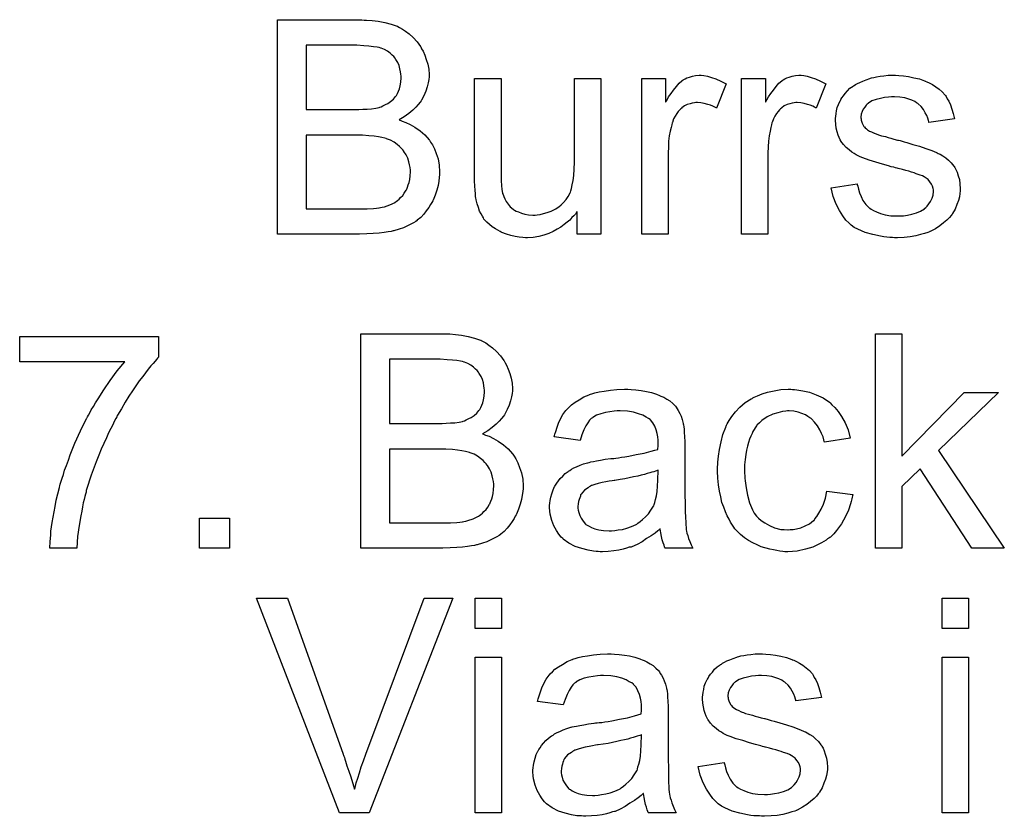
# Model space of a CAD drawing. Extents: x -1.5 to 9, y -3 to 5.
# Tile 231 of 256: x 4.836 to 5.204, y -0.879 to -0.582. Entities that reach past the tile are written whole.
import ezdxf

# ---------------------------------------------------------------- set-up
doc = ezdxf.new("R2010")
doc.units = 0
doc.layers.add('qfn16-30-34-a_mechanical_19', color=1, linetype='CONTINUOUS')

msp = doc.modelspace()

# ---------------------------------------------------------------- linework, layer by layer
at = {"layer": 'qfn16-30-34-a_mechanical_19', "color": 1}
for points in [[(4.964988, -0.581812), (4.965914, -0.581812), (4.967996, -0.582044), (4.97031, -0.582275), (4.97274, -0.582738), (4.97517, -0.583316), (4.977368, -0.584126), (4.977484, -0.584126), (4.9776, -0.584242), (4.978294, -0.584589), (4.979335, -0.585168), (4.980492, -0.585977), (4.98188, -0.587019), (4.983385, -0.588291), (4.984773, -0.589911), (4.986046, -0.591647), (4.986161, -0.591878), (4.986508, -0.592572), (4.987087, -0.593498), (4.987665, -0.594886), (4.988244, -0.596506), (4.988822, -0.598242), (4.989169, -0.600208), (4.989285, -0.602175), (4.989285, -0.602407), (4.989285, -0.602985), (4.989169, -0.604027), (4.988938, -0.605299), (4.988591, -0.606803), (4.988012, -0.608423), (4.987318, -0.610043), (4.986393, -0.611779), (4.986277, -0.61201), (4.98593, -0.612473), (4.985236, -0.613398), (4.98431, -0.614324), (4.983153, -0.615481), (4.981765, -0.616754), (4.980029, -0.617911), (4.978062, -0.619068), (4.978178, -0.619068), (4.978409, -0.619183), (4.978757, -0.619299), (4.979219, -0.61953), (4.980608, -0.619993), (4.982227, -0.620803), (4.983963, -0.621844), (4.98593, -0.623117), (4.987665, -0.624621), (4.989285, -0.626472), (4.989401, -0.626704), (4.989864, -0.627398), (4.990558, -0.628439), (4.991252, -0.629828), (4.991946, -0.631679), (4.992641, -0.633646), (4.993103, -0.63596), (4.993219, -0.638505), (4.993219, -0.638621), (4.993219, -0.638737), (4.993219, -0.639431), (4.993103, -0.640588), (4.992872, -0.641976), (4.992641, -0.643596), (4.992178, -0.645332), (4.991599, -0.647183), (4.990789, -0.649034), (4.990674, -0.649265), (4.990327, -0.649844), (4.989864, -0.650654), (4.989169, -0.651811), (4.988244, -0.652968), (4.987318, -0.65424), (4.986161, -0.655513), (4.984889, -0.656554), (4.984773, -0.65667), (4.98431, -0.657017), (4.9835, -0.65748), (4.982459, -0.657943), (4.981186, -0.658637), (4.979682, -0.659331), (4.978062, -0.65991), (4.976095, -0.660488), (4.975864, -0.660488), (4.97517, -0.66072), (4.974013, -0.660835), (4.972509, -0.661067), (4.970658, -0.661298), (4.968459, -0.661529), (4.966029, -0.661645), (4.963253, -0.661761), (4.932708, -0.661761), (4.932708, -0.581697), (4.964178, -0.581697), (4.964988, -0.581812)], [(4.962327, -0.591184), (4.943352, -0.591184), (4.943352, -0.61525), (4.963021, -0.61525), (4.964525, -0.615134), (4.966145, -0.615018), (4.967765, -0.614902), (4.969385, -0.614671), (4.970658, -0.61444), (4.970889, -0.614324), (4.971352, -0.614208), (4.972046, -0.613861), (4.972971, -0.613398), (4.973897, -0.612936), (4.974938, -0.612241), (4.97598, -0.611316), (4.97679, -0.61039), (4.976905, -0.610274), (4.977137, -0.609927), (4.977484, -0.609233), (4.977831, -0.608423), (4.978178, -0.607498), (4.978525, -0.606341), (4.978757, -0.604952), (4.978872, -0.603448), (4.978872, -0.603217), (4.978872, -0.602754), (4.978757, -0.60206), (4.978641, -0.601134), (4.978409, -0.599977), (4.978062, -0.59882), (4.9776, -0.597663), (4.976905, -0.596506), (4.97679, -0.59639), (4.976558, -0.596043), (4.976095, -0.595465), (4.975517, -0.594886), (4.974707, -0.594192), (4.973781, -0.593498), (4.972624, -0.592804), (4.971352, -0.592341), (4.971236, -0.592341), (4.970658, -0.59211), (4.969848, -0.591994), (4.968575, -0.591762), (4.966839, -0.591531), (4.964873, -0.591415), (4.962327, -0.591184)], [(5.091911, -0.602522), (5.093184, -0.602754), (5.094688, -0.603217), (5.096308, -0.603795), (5.098159, -0.604605), (5.100126, -0.605646), (5.096539, -0.614671), (5.096423, -0.614555), (5.095961, -0.614324), (5.095266, -0.613977), (5.094341, -0.61363), (5.0933, -0.613283), (5.092027, -0.612935), (5.090754, -0.612704), (5.089481, -0.612588), (5.088903, -0.612588), (5.088324, -0.612704), (5.087515, -0.61282), (5.086705, -0.613051), (5.085663, -0.613398), (5.084622, -0.613861), (5.083696, -0.614555), (5.083581, -0.614671), (5.083234, -0.614902), (5.082886, -0.615365), (5.082308, -0.615944), (5.08173, -0.616754), (5.081151, -0.617679), (5.080573, -0.618721), (5.08011, -0.619993), (5.079994, -0.620225), (5.079878, -0.620919), (5.079647, -0.62196), (5.0793, -0.623348), (5.078953, -0.625084), (5.078721, -0.627051), (5.078606, -0.629134), (5.07849, -0.631447), (5.07849, -0.661761), (5.068655, -0.661761), (5.068655, -0.603679), (5.077564, -0.603679), (5.077564, -0.612473), (5.07768, -0.612357), (5.078143, -0.611547), (5.078721, -0.610506), (5.079647, -0.609233), (5.080573, -0.60796), (5.081614, -0.606572), (5.082655, -0.605415), (5.083696, -0.604489), (5.083812, -0.604374), (5.084159, -0.604142), (5.084853, -0.603795), (5.085548, -0.603448), (5.086473, -0.603101), (5.08763, -0.602754), (5.088787, -0.602522), (5.09006, -0.602407), (5.09087, -0.602407), (5.091911, -0.602522)], [(5.129167, -0.602522), (5.130439, -0.602754), (5.131943, -0.603217), (5.133563, -0.603795), (5.135414, -0.604605), (5.137381, -0.605646), (5.133794, -0.614671), (5.133679, -0.614555), (5.133216, -0.614324), (5.132522, -0.613977), (5.131596, -0.61363), (5.130555, -0.613283), (5.129282, -0.612935), (5.12801, -0.612704), (5.126737, -0.612588), (5.126158, -0.612588), (5.12558, -0.612704), (5.12477, -0.61282), (5.12396, -0.613051), (5.122919, -0.613398), (5.121877, -0.613861), (5.120952, -0.614555), (5.120836, -0.614671), (5.120489, -0.614902), (5.120142, -0.615365), (5.119563, -0.615944), (5.118985, -0.616754), (5.118406, -0.617679), (5.117828, -0.61872), (5.117365, -0.619993), (5.117249, -0.620225), (5.117134, -0.620919), (5.116902, -0.62196), (5.116555, -0.623348), (5.116208, -0.625084), (5.115977, -0.627051), (5.115861, -0.629133), (5.115745, -0.631447), (5.115745, -0.661761), (5.105911, -0.661761), (5.105911, -0.603679), (5.11482, -0.603679), (5.11482, -0.612473), (5.114935, -0.612357), (5.115398, -0.611547), (5.115977, -0.610506), (5.116902, -0.609233), (5.117828, -0.60796), (5.118869, -0.606572), (5.11991, -0.605415), (5.120952, -0.604489), (5.121068, -0.604374), (5.121415, -0.604142), (5.122109, -0.603795), (5.122803, -0.603448), (5.123729, -0.603101), (5.124886, -0.602754), (5.126043, -0.602522), (5.127315, -0.602407), (5.128125, -0.602407), (5.129167, -0.602522)], [(5.164686, -0.602522), (5.166422, -0.602638), (5.168273, -0.60287), (5.17024, -0.603332), (5.172323, -0.603795), (5.174289, -0.604489), (5.174405, -0.604489), (5.174521, -0.604605), (5.175099, -0.604836), (5.176025, -0.605299), (5.177182, -0.605878), (5.178455, -0.606688), (5.179727, -0.607613), (5.180884, -0.608654), (5.181926, -0.609812), (5.182041, -0.609927), (5.182273, -0.61039), (5.182736, -0.6112), (5.183314, -0.612125), (5.183893, -0.613514), (5.184471, -0.615018), (5.184934, -0.616754), (5.185397, -0.61872), (5.175794, -0.619993), (5.175794, -0.619762), (5.175678, -0.619299), (5.175447, -0.618489), (5.175099, -0.617448), (5.174521, -0.616406), (5.173827, -0.615249), (5.173017, -0.614092), (5.17186, -0.613051), (5.171744, -0.612935), (5.171281, -0.612704), (5.170587, -0.612241), (5.169546, -0.611778), (5.168389, -0.611316), (5.166885, -0.610853), (5.165033, -0.610621), (5.163067, -0.610506), (5.16191, -0.610506), (5.160753, -0.610621), (5.159248, -0.610737), (5.157744, -0.611084), (5.156125, -0.611431), (5.15462, -0.61201), (5.153348, -0.61282), (5.153232, -0.612935), (5.152885, -0.613167), (5.152422, -0.61363), (5.151959, -0.614324), (5.151381, -0.615018), (5.150918, -0.615944), (5.150571, -0.616985), (5.150455, -0.618026), (5.150455, -0.618142), (5.150455, -0.618373), (5.150571, -0.61872), (5.150571, -0.619183), (5.150918, -0.62034), (5.151612, -0.621497), (5.151728, -0.621613), (5.151844, -0.621729), (5.152075, -0.622076), (5.152538, -0.622423), (5.153001, -0.62277), (5.153695, -0.623233), (5.154505, -0.62358), (5.15543, -0.624043), (5.155546, -0.624043), (5.155778, -0.624158), (5.15624, -0.624274), (5.15705, -0.624621), (5.158207, -0.624968), (5.159711, -0.625315), (5.160637, -0.625662), (5.161678, -0.625894), (5.162835, -0.626241), (5.164108, -0.626588), (5.164224, -0.626588), (5.164571, -0.626704), (5.165149, -0.626819), (5.165843, -0.627051), (5.166653, -0.627282), (5.167695, -0.627514), (5.169893, -0.628208), (5.172323, -0.628902), (5.174752, -0.629712), (5.176951, -0.630522), (5.177876, -0.630869), (5.178686, -0.631216), (5.178917, -0.631332), (5.17938, -0.631563), (5.180074, -0.63191), (5.181116, -0.632489), (5.182157, -0.633183), (5.183198, -0.634109), (5.18424, -0.63515), (5.185165, -0.636307), (5.185281, -0.636423), (5.185512, -0.636885), (5.185975, -0.63758), (5.186438, -0.638621), (5.186785, -0.639894), (5.187248, -0.641282), (5.187479, -0.642902), (5.187595, -0.644753), (5.187595, -0.644984), (5.187595, -0.645563), (5.187479, -0.646488), (5.187248, -0.647761), (5.186901, -0.649149), (5.186322, -0.650654), (5.185628, -0.652389), (5.184703, -0.654009), (5.184587, -0.65424), (5.184124, -0.654703), (5.183546, -0.655513), (5.18262, -0.656439), (5.181347, -0.65748), (5.179959, -0.658637), (5.178339, -0.659678), (5.176372, -0.66072), (5.176256, -0.66072), (5.176141, -0.660835), (5.175447, -0.661067), (5.174289, -0.661414), (5.172785, -0.661876), (5.170934, -0.662339), (5.168852, -0.662686), (5.166653, -0.662918), (5.164108, -0.663034), (5.163067, -0.663034), (5.162257, -0.662918), (5.161331, -0.662918), (5.160174, -0.662802), (5.159017, -0.662686), (5.157744, -0.662455), (5.154968, -0.661876), (5.152075, -0.661067), (5.149298, -0.65991), (5.148026, -0.659215), (5.146869, -0.658405), (5.146753, -0.65829), (5.146637, -0.658174), (5.145943, -0.65748), (5.144902, -0.656439), (5.143745, -0.654819), (5.142472, -0.652852), (5.141199, -0.650538), (5.140158, -0.647645), (5.139348, -0.644406), (5.149067, -0.642902), (5.149067, -0.643017), (5.149067, -0.643133), (5.149298, -0.643827), (5.14953, -0.644984), (5.149993, -0.646257), (5.150571, -0.647645), (5.151265, -0.649149), (5.152306, -0.650654), (5.153579, -0.651926), (5.153811, -0.652042), (5.154273, -0.652389), (5.155199, -0.652852), (5.156356, -0.65343), (5.15786, -0.654009), (5.159596, -0.654472), (5.161678, -0.654819), (5.164108, -0.654934), (5.165265, -0.654934), (5.166422, -0.654819), (5.167926, -0.654587), (5.169546, -0.65424), (5.171281, -0.653778), (5.172785, -0.653199), (5.174174, -0.652273), (5.174289, -0.652158), (5.174752, -0.651811), (5.175215, -0.651232), (5.175909, -0.650422), (5.176488, -0.649497), (5.177066, -0.64834), (5.177413, -0.647183), (5.177529, -0.645794), (5.177529, -0.645678), (5.177529, -0.645216), (5.177413, -0.644637), (5.177182, -0.643827), (5.176835, -0.643017), (5.176256, -0.642207), (5.175562, -0.641282), (5.174521, -0.640588), (5.174405, -0.640472), (5.174058, -0.640356), (5.17348, -0.640009), (5.172554, -0.639662), (5.171166, -0.639199), (5.170356, -0.638852), (5.16943, -0.638621), (5.168389, -0.638274), (5.167232, -0.637927), (5.165959, -0.63758), (5.164455, -0.637232), (5.164339, -0.637232), (5.163992, -0.637117), (5.163414, -0.637001), (5.16272, -0.63677), (5.161794, -0.636538), (5.160753, -0.636191), (5.158554, -0.635613), (5.156009, -0.634803), (5.153579, -0.634109), (5.151265, -0.633299), (5.150224, -0.632836), (5.149414, -0.632489), (5.149183, -0.632373), (5.14872, -0.632142), (5.148026, -0.631679), (5.1471, -0.6311), (5.146059, -0.63029), (5.145017, -0.629365), (5.143976, -0.628323), (5.143051, -0.627051), (5.142935, -0.626935), (5.142703, -0.626472), (5.142356, -0.625662), (5.142009, -0.624737), (5.141662, -0.62358), (5.141315, -0.622191), (5.141084, -0.620803), (5.140968, -0.619183), (5.140968, -0.618952), (5.140968, -0.618489), (5.141084, -0.617795), (5.141199, -0.616754), (5.141431, -0.615712), (5.141662, -0.614439), (5.142125, -0.613283), (5.142703, -0.61201), (5.142819, -0.611894), (5.143051, -0.611431), (5.143398, -0.610853), (5.143976, -0.610043), (5.14467, -0.609233), (5.14548, -0.608192), (5.146406, -0.607266), (5.147563, -0.606456), (5.147678, -0.606341), (5.148026, -0.606225), (5.148488, -0.605878), (5.149183, -0.605531), (5.150108, -0.605068), (5.15115, -0.604605), (5.152422, -0.604142), (5.153811, -0.603679), (5.154042, -0.603564), (5.154505, -0.603448), (5.155315, -0.603217), (5.156356, -0.602985), (5.157629, -0.602754), (5.159017, -0.602638), (5.160637, -0.602407), (5.163414, -0.602407), (5.164686, -0.602522)], [(5.053383, -0.661761), (5.04459, -0.661761), (5.04459, -0.653315), (5.044474, -0.653431), (5.044243, -0.653778), (5.043896, -0.65424), (5.043317, -0.654819), (5.042623, -0.655513), (5.041813, -0.656439), (5.040887, -0.657249), (5.03973, -0.658174), (5.038458, -0.6591), (5.037069, -0.65991), (5.035565, -0.66072), (5.033945, -0.661529), (5.032094, -0.662108), (5.030243, -0.662571), (5.02816, -0.662918), (5.026078, -0.663034), (5.025268, -0.663034), (5.024227, -0.662918), (5.022954, -0.662802), (5.02145, -0.662571), (5.01983, -0.662224), (5.01821, -0.661761), (5.016475, -0.661067), (5.016243, -0.660951), (5.01578, -0.66072), (5.014971, -0.660257), (5.014045, -0.659678), (5.012888, -0.658984), (5.011847, -0.658174), (5.010805, -0.657249), (5.00988, -0.656207), (5.009764, -0.656092), (5.009533, -0.655629), (5.009186, -0.65505), (5.008723, -0.654125), (5.008144, -0.653083), (5.007681, -0.651811), (5.007219, -0.650422), (5.006872, -0.648918), (5.006872, -0.648803), (5.006756, -0.64834), (5.00664, -0.647645), (5.00664, -0.64672), (5.006525, -0.645332), (5.006409, -0.643827), (5.006293, -0.641861), (5.006293, -0.639662), (5.006293, -0.603679), (5.016128, -0.603679), (5.016128, -0.63596), (5.016128, -0.636076), (5.016128, -0.636307), (5.016128, -0.636654), (5.016128, -0.637232), (5.016128, -0.638505), (5.016243, -0.640125), (5.016243, -0.641861), (5.016359, -0.643596), (5.016475, -0.6451), (5.016706, -0.646373), (5.016706, -0.646489), (5.016938, -0.646951), (5.017169, -0.647645), (5.017516, -0.648571), (5.018095, -0.649497), (5.018789, -0.650538), (5.019599, -0.651464), (5.02064, -0.652389), (5.020756, -0.652505), (5.021218, -0.652736), (5.021797, -0.653083), (5.022722, -0.653431), (5.023764, -0.653893), (5.025037, -0.65424), (5.026425, -0.654472), (5.028045, -0.654587), (5.028855, -0.654587), (5.029664, -0.654472), (5.030706, -0.654356), (5.031979, -0.654009), (5.033367, -0.653662), (5.034871, -0.653083), (5.036375, -0.652389), (5.036606, -0.652274), (5.037069, -0.651926), (5.037764, -0.651464), (5.038573, -0.650769), (5.039499, -0.649844), (5.040425, -0.648803), (5.041234, -0.647645), (5.041929, -0.646257), (5.042044, -0.646026), (5.04216, -0.645563), (5.042391, -0.644637), (5.042739, -0.643365), (5.043086, -0.641745), (5.043317, -0.639778), (5.043433, -0.637464), (5.043548, -0.634803), (5.043548, -0.603679), (5.053383, -0.603679), (5.053383, -0.661761)], [(4.96441, -0.624737), (4.943352, -0.624737), (4.943352, -0.652274), (4.966145, -0.652274), (4.968575, -0.652158), (4.969616, -0.652042), (4.970542, -0.651926), (4.970658, -0.651926), (4.97112, -0.651811), (4.971815, -0.651695), (4.972624, -0.651464), (4.974591, -0.650769), (4.976558, -0.649844), (4.976674, -0.649728), (4.977021, -0.649497), (4.977484, -0.64915), (4.978062, -0.648687), (4.978641, -0.647993), (4.979451, -0.647298), (4.980029, -0.646373), (4.980723, -0.645332), (4.980839, -0.645216), (4.980955, -0.644869), (4.981186, -0.644174), (4.981533, -0.643365), (4.98188, -0.642439), (4.982112, -0.641282), (4.982227, -0.639894), (4.982343, -0.638505), (4.982343, -0.638274), (4.982343, -0.637811), (4.982227, -0.636885), (4.981996, -0.635844), (4.981765, -0.634687), (4.981302, -0.633414), (4.980723, -0.632142), (4.979913, -0.630869), (4.979798, -0.630753), (4.979451, -0.63029), (4.978988, -0.629712), (4.978294, -0.629018), (4.977368, -0.628208), (4.976211, -0.627398), (4.974938, -0.626704), (4.973434, -0.626125), (4.973203, -0.62601), (4.97274, -0.625894), (4.971699, -0.625663), (4.970426, -0.625431), (4.968806, -0.6252), (4.966839, -0.624968), (4.96441, -0.624737)], [(4.888279, -0.707648), (4.888163, -0.707764), (4.887932, -0.707995), (4.887469, -0.708458), (4.887006, -0.709152), (4.886312, -0.709962), (4.885387, -0.710888), (4.884461, -0.712045), (4.88342, -0.713433), (4.882378, -0.714822), (4.881106, -0.716441), (4.879833, -0.718293), (4.87856, -0.720144), (4.877172, -0.722226), (4.875783, -0.724425), (4.874395, -0.726854), (4.873007, -0.729284), (4.872891, -0.7294), (4.87266, -0.729863), (4.872312, -0.730557), (4.871734, -0.731598), (4.871155, -0.732871), (4.870461, -0.734259), (4.869651, -0.735879), (4.868842, -0.73773), (4.867916, -0.739813), (4.866875, -0.741895), (4.865949, -0.744209), (4.865023, -0.746639), (4.863172, -0.751614), (4.861437, -0.756936), (4.861437, -0.757052), (4.861321, -0.757399), (4.861205, -0.757978), (4.860974, -0.758672), (4.860743, -0.759597), (4.860511, -0.760755), (4.860164, -0.762027), (4.859933, -0.763416), (4.859586, -0.765035), (4.859238, -0.766771), (4.85866, -0.770473), (4.858081, -0.774523), (4.857734, -0.778919), (4.847668, -0.778919), (4.847668, -0.778804), (4.847668, -0.778457), (4.847668, -0.777994), (4.847784, -0.7773), (4.847784, -0.776374), (4.8479, -0.775217), (4.848016, -0.773944), (4.848131, -0.772556), (4.848363, -0.770936), (4.848594, -0.769316), (4.848941, -0.767349), (4.849288, -0.765383), (4.849635, -0.7633), (4.850098, -0.760986), (4.851255, -0.756242), (4.851255, -0.756126), (4.851371, -0.755664), (4.851602, -0.75497), (4.851949, -0.753928), (4.852296, -0.752771), (4.852759, -0.751383), (4.853222, -0.749763), (4.853916, -0.748028), (4.85461, -0.746061), (4.855305, -0.744094), (4.85704, -0.739697), (4.859123, -0.735069), (4.861437, -0.730441), (4.861552, -0.730325), (4.861784, -0.729863), (4.862131, -0.729284), (4.862594, -0.728359), (4.863172, -0.727317), (4.863982, -0.726044), (4.864792, -0.724656), (4.865718, -0.723152), (4.867916, -0.719797), (4.87023, -0.716326), (4.872891, -0.712739), (4.875668, -0.709384), (4.836445, -0.709384), (4.836445, -0.699896), (4.888279, -0.699896), (4.888279, -0.707648)], [(4.996111, -0.698971), (4.997037, -0.698971), (4.99912, -0.699202), (5.001434, -0.699433), (5.003863, -0.699896), (5.006293, -0.700475), (5.008491, -0.701285), (5.008607, -0.701285), (5.008723, -0.7014), (5.009417, -0.701747), (5.010458, -0.702326), (5.011615, -0.703136), (5.013004, -0.704177), (5.014508, -0.70545), (5.015896, -0.70707), (5.017169, -0.708805), (5.017285, -0.709037), (5.017632, -0.709731), (5.01821, -0.710656), (5.018789, -0.712045), (5.019367, -0.713665), (5.019946, -0.7154), (5.020293, -0.717367), (5.020408, -0.719334), (5.020408, -0.719565), (5.020408, -0.720144), (5.020293, -0.721185), (5.020061, -0.722458), (5.019714, -0.723962), (5.019136, -0.725582), (5.018442, -0.727202), (5.017516, -0.728937), (5.0174, -0.729168), (5.017053, -0.729631), (5.016359, -0.730557), (5.015433, -0.731482), (5.014276, -0.732639), (5.012888, -0.733912), (5.011153, -0.735069), (5.009186, -0.736226), (5.009301, -0.736226), (5.009533, -0.736342), (5.00988, -0.736457), (5.010343, -0.736689), (5.011731, -0.737152), (5.013351, -0.737962), (5.015086, -0.739003), (5.017053, -0.740276), (5.018789, -0.74178), (5.020408, -0.743631), (5.020524, -0.743862), (5.020987, -0.744557), (5.021681, -0.745598), (5.022375, -0.746986), (5.02307, -0.748837), (5.023764, -0.750804), (5.024227, -0.753118), (5.024342, -0.755664), (5.024342, -0.755779), (5.024342, -0.755895), (5.024342, -0.756589), (5.024227, -0.757746), (5.023995, -0.759135), (5.023764, -0.760755), (5.023301, -0.76249), (5.022722, -0.764341), (5.021913, -0.766192), (5.021797, -0.766424), (5.02145, -0.767002), (5.020987, -0.767812), (5.020293, -0.768969), (5.019367, -0.770126), (5.018442, -0.771399), (5.017285, -0.772672), (5.016012, -0.773713), (5.015896, -0.773829), (5.015433, -0.774176), (5.014623, -0.774639), (5.013582, -0.775101), (5.01231, -0.775795), (5.010805, -0.77649), (5.009186, -0.777068), (5.007219, -0.777647), (5.006987, -0.777647), (5.006293, -0.777878), (5.005136, -0.777994), (5.003632, -0.778225), (5.001781, -0.778457), (4.999583, -0.778688), (4.997153, -0.778804), (4.994376, -0.778919), (4.963831, -0.778919), (4.963831, -0.698855), (4.995302, -0.698855), (4.996111, -0.698971)], [(5.165728, -0.744556), (5.188983, -0.720838), (5.201826, -0.720838), (5.179496, -0.742474), (5.204024, -0.778919), (5.191876, -0.778919), (5.172554, -0.7493), (5.165728, -0.755895), (5.165728, -0.778919), (5.155893, -0.778919), (5.155893, -0.698855), (5.165728, -0.698855), (5.165728, -0.744556)], [(4.99345, -0.708342), (4.974476, -0.708342), (4.974476, -0.732408), (4.994145, -0.732408), (4.995649, -0.732292), (4.997269, -0.732177), (4.998888, -0.732061), (5.000508, -0.73183), (5.001781, -0.731598), (5.002012, -0.731482), (5.002475, -0.731367), (5.003169, -0.73102), (5.004095, -0.730557), (5.00502, -0.730094), (5.006062, -0.7294), (5.007103, -0.728474), (5.007913, -0.727549), (5.008029, -0.727433), (5.00826, -0.727086), (5.008607, -0.726392), (5.008954, -0.725582), (5.009301, -0.724656), (5.009648, -0.723499), (5.00988, -0.722111), (5.009995, -0.720607), (5.009995, -0.720375), (5.009995, -0.719912), (5.00988, -0.719218), (5.009764, -0.718293), (5.009533, -0.717136), (5.009186, -0.715979), (5.008723, -0.714822), (5.008029, -0.713665), (5.007913, -0.713549), (5.007681, -0.713202), (5.007219, -0.712623), (5.00664, -0.712045), (5.00583, -0.711351), (5.004905, -0.710656), (5.003748, -0.709962), (5.002475, -0.709499), (5.002359, -0.709499), (5.001781, -0.709268), (5.000971, -0.709152), (4.999698, -0.708921), (4.997963, -0.708689), (4.995996, -0.708574), (4.99345, -0.708342)], [(5.064722, -0.719681), (5.066457, -0.719797), (5.068424, -0.720028), (5.070391, -0.720375), (5.072358, -0.720838), (5.074209, -0.721417), (5.07444, -0.721532), (5.075019, -0.721764), (5.075829, -0.722111), (5.07687, -0.722573), (5.078027, -0.723268), (5.079184, -0.723962), (5.080225, -0.724888), (5.081151, -0.725813), (5.081267, -0.725929), (5.081498, -0.726276), (5.081845, -0.726854), (5.082308, -0.727549), (5.082886, -0.72859), (5.083349, -0.729631), (5.083812, -0.730904), (5.084159, -0.732408), (5.084159, -0.732524), (5.084275, -0.732871), (5.084391, -0.733565), (5.084506, -0.734491), (5.084506, -0.735763), (5.084622, -0.737267), (5.084738, -0.739234), (5.084738, -0.741433), (5.084738, -0.754622), (5.084738, -0.754738), (5.084738, -0.755201), (5.084738, -0.755895), (5.084738, -0.756821), (5.084738, -0.757862), (5.084738, -0.759135), (5.084853, -0.761912), (5.084853, -0.764804), (5.084969, -0.767697), (5.085085, -0.768969), (5.085085, -0.770126), (5.0852, -0.771168), (5.085316, -0.771977), (5.085316, -0.772093), (5.085432, -0.772556), (5.085548, -0.77325), (5.085895, -0.774176), (5.086126, -0.775217), (5.086589, -0.776374), (5.087167, -0.777647), (5.087746, -0.778919), (5.077449, -0.778919), (5.077333, -0.778804), (5.077217, -0.778341), (5.076986, -0.777762), (5.076639, -0.776837), (5.076292, -0.775795), (5.07606, -0.774523), (5.075829, -0.773134), (5.075597, -0.77163), (5.075482, -0.77163), (5.075366, -0.771862), (5.074672, -0.77244), (5.073631, -0.77325), (5.072242, -0.774291), (5.070507, -0.775333), (5.068771, -0.77649), (5.06692, -0.777531), (5.064953, -0.778341), (5.064722, -0.778457), (5.064027, -0.778572), (5.062986, -0.778919), (5.061713, -0.779266), (5.060094, -0.779614), (5.058242, -0.779845), (5.05616, -0.780076), (5.054077, -0.780192), (5.053152, -0.780192), (5.052457, -0.780076), (5.051648, -0.780076), (5.050722, -0.779961), (5.048639, -0.779614), (5.046325, -0.779035), (5.04378, -0.778225), (5.041466, -0.777068), (5.039383, -0.775564), (5.039152, -0.775333), (5.038573, -0.774754), (5.037764, -0.773713), (5.036838, -0.772324), (5.035912, -0.770589), (5.035102, -0.768622), (5.034524, -0.766192), (5.034408, -0.765035), (5.034292, -0.763647), (5.034292, -0.763416), (5.034292, -0.762953), (5.034408, -0.762143), (5.034524, -0.761102), (5.034755, -0.759829), (5.035102, -0.758556), (5.035565, -0.757168), (5.036144, -0.755895), (5.036259, -0.755779), (5.036491, -0.755317), (5.036954, -0.754622), (5.037532, -0.753812), (5.038226, -0.752887), (5.039152, -0.751961), (5.040078, -0.751036), (5.041234, -0.750226), (5.04135, -0.75011), (5.041813, -0.749879), (5.042391, -0.749416), (5.043317, -0.748953), (5.044358, -0.74849), (5.045631, -0.747912), (5.046904, -0.747449), (5.048408, -0.746986), (5.048524, -0.746986), (5.048986, -0.74687), (5.049681, -0.746639), (5.050606, -0.746523), (5.051763, -0.746292), (5.053267, -0.746061), (5.055003, -0.745713), (5.057085, -0.745482), (5.057201, -0.745482), (5.057664, -0.745366), (5.058242, -0.745366), (5.059052, -0.745251), (5.059978, -0.745135), (5.061135, -0.744904), (5.062408, -0.744788), (5.063796, -0.744557), (5.066573, -0.743978), (5.069581, -0.743399), (5.072242, -0.742705), (5.073515, -0.742358), (5.074672, -0.742011), (5.074672, -0.741895), (5.074672, -0.741664), (5.074788, -0.74097), (5.074788, -0.74016), (5.074788, -0.739697), (5.074788, -0.739466), (5.074788, -0.73935), (5.074788, -0.739234), (5.074788, -0.73854), (5.074672, -0.737383), (5.07444, -0.73611), (5.074093, -0.734722), (5.073515, -0.733334), (5.072821, -0.732061), (5.071895, -0.73102), (5.071779, -0.730904), (5.071201, -0.730441), (5.070275, -0.729978), (5.069118, -0.729284), (5.067498, -0.728706), (5.065647, -0.728127), (5.063333, -0.72778), (5.060672, -0.727664), (5.059515, -0.727664), (5.058358, -0.72778), (5.056738, -0.728011), (5.055118, -0.728243), (5.053383, -0.728706), (5.051763, -0.729284), (5.050375, -0.730094), (5.050259, -0.73021), (5.049796, -0.730557), (5.049218, -0.731135), (5.048524, -0.732061), (5.047829, -0.733218), (5.04702, -0.734722), (5.046325, -0.736573), (5.045631, -0.738656), (5.036028, -0.737383), (5.036028, -0.737267), (5.036144, -0.737152), (5.036144, -0.736805), (5.036259, -0.736342), (5.036606, -0.735301), (5.037069, -0.733796), (5.037648, -0.732292), (5.038342, -0.730673), (5.039268, -0.729053), (5.040309, -0.727549), (5.040425, -0.727433), (5.040887, -0.72697), (5.041582, -0.726276), (5.042507, -0.72535), (5.04378, -0.724425), (5.045284, -0.723499), (5.04702, -0.722458), (5.048986, -0.721648), (5.049102, -0.721648), (5.049218, -0.721532), (5.049565, -0.721417), (5.050028, -0.721301), (5.051185, -0.720954), (5.052805, -0.720607), (5.054656, -0.72026), (5.05697, -0.719912), (5.059399, -0.719681), (5.062176, -0.719565), (5.063449, -0.719565), (5.064722, -0.719681)], [(5.125001, -0.719681), (5.125695, -0.719681), (5.126621, -0.719797), (5.128819, -0.720144), (5.131249, -0.720722), (5.133794, -0.721648), (5.13634, -0.722805), (5.13877, -0.724425), (5.138885, -0.724425), (5.139001, -0.724656), (5.139695, -0.72535), (5.140736, -0.726391), (5.142009, -0.727896), (5.143282, -0.729747), (5.144555, -0.732061), (5.145712, -0.734722), (5.146521, -0.737846), (5.136918, -0.73935), (5.136918, -0.739234), (5.136803, -0.739119), (5.136687, -0.738424), (5.13634, -0.737383), (5.135761, -0.73611), (5.135183, -0.734722), (5.134257, -0.733218), (5.133216, -0.731829), (5.132059, -0.730672), (5.131943, -0.730557), (5.13148, -0.73021), (5.130671, -0.729747), (5.129745, -0.729168), (5.128472, -0.72859), (5.127084, -0.728127), (5.125464, -0.72778), (5.123729, -0.727664), (5.123034, -0.727664), (5.122456, -0.72778), (5.121183, -0.727896), (5.119448, -0.728358), (5.117596, -0.728937), (5.115514, -0.729862), (5.113547, -0.731251), (5.112621, -0.732061), (5.111696, -0.732986), (5.111696, -0.733102), (5.111464, -0.733218), (5.111233, -0.733565), (5.111002, -0.734028), (5.110654, -0.734606), (5.110192, -0.7353), (5.109845, -0.73611), (5.109382, -0.737036), (5.108919, -0.738193), (5.108572, -0.739466), (5.108109, -0.740854), (5.107762, -0.742358), (5.107531, -0.743978), (5.107299, -0.745829), (5.107068, -0.747796), (5.107068, -0.749879), (5.107068, -0.749994), (5.107068, -0.750341), (5.107068, -0.751036), (5.107184, -0.75173), (5.107184, -0.752771), (5.107299, -0.753812), (5.107646, -0.756358), (5.108109, -0.759135), (5.108919, -0.762027), (5.10996, -0.764572), (5.110654, -0.765845), (5.111464, -0.766886), (5.111696, -0.767118), (5.112274, -0.767696), (5.113316, -0.768506), (5.114588, -0.769432), (5.116324, -0.770473), (5.118291, -0.771283), (5.120605, -0.771862), (5.121877, -0.771977), (5.12315, -0.772093), (5.123382, -0.772093), (5.124076, -0.771977), (5.125233, -0.771862), (5.126505, -0.77163), (5.12801, -0.771283), (5.129629, -0.770589), (5.131249, -0.769779), (5.132753, -0.768622), (5.132985, -0.768506), (5.133332, -0.767928), (5.134026, -0.767118), (5.134836, -0.765845), (5.135646, -0.764341), (5.136571, -0.76249), (5.137266, -0.760176), (5.137728, -0.75763), (5.147447, -0.758903), (5.147447, -0.759019), (5.147331, -0.759366), (5.147216, -0.759829), (5.1471, -0.760523), (5.146869, -0.761449), (5.146637, -0.762374), (5.145827, -0.764688), (5.144786, -0.767118), (5.143282, -0.769779), (5.141431, -0.772324), (5.140389, -0.773481), (5.139232, -0.774638), (5.139117, -0.774754), (5.138885, -0.77487), (5.138538, -0.775101), (5.138075, -0.775448), (5.137497, -0.775911), (5.136687, -0.776374), (5.135761, -0.776837), (5.134836, -0.777415), (5.132522, -0.778457), (5.129745, -0.779266), (5.126737, -0.779961), (5.125001, -0.780076), (5.123266, -0.780192), (5.122109, -0.780192), (5.121299, -0.780076), (5.120258, -0.779961), (5.119101, -0.779729), (5.117828, -0.779498), (5.11644, -0.779266), (5.113316, -0.778341), (5.111811, -0.777647), (5.110192, -0.776952), (5.108572, -0.776027), (5.107068, -0.774986), (5.105564, -0.773828), (5.104175, -0.77244), (5.10406, -0.772324), (5.103828, -0.772093), (5.103481, -0.77163), (5.103018, -0.771052), (5.102556, -0.770242), (5.101861, -0.769201), (5.101283, -0.768043), (5.100589, -0.766771), (5.099894, -0.765267), (5.099316, -0.763531), (5.098622, -0.761796), (5.098159, -0.759713), (5.097696, -0.75763), (5.097349, -0.755201), (5.097118, -0.752771), (5.097002, -0.75011), (5.097002, -0.749994), (5.097002, -0.749647), (5.097002, -0.749184), (5.097002, -0.74849), (5.097118, -0.74768), (5.097118, -0.746755), (5.097233, -0.745713), (5.097349, -0.744556), (5.097696, -0.742011), (5.098275, -0.739234), (5.098969, -0.736457), (5.10001, -0.733681), (5.10001, -0.733565), (5.100126, -0.733333), (5.100357, -0.732986), (5.100589, -0.732524), (5.101283, -0.731251), (5.102324, -0.729747), (5.103712, -0.728011), (5.105332, -0.726276), (5.107299, -0.72454), (5.109498, -0.723152), (5.109613, -0.723152), (5.109845, -0.723036), (5.110192, -0.722805), (5.110654, -0.722573), (5.111233, -0.722342), (5.111927, -0.721995), (5.113663, -0.721301), (5.11563, -0.720722), (5.118059, -0.720144), (5.120605, -0.719681), (5.123382, -0.719565), (5.124307, -0.719565), (5.125001, -0.719681)], [(4.995533, -0.741895), (4.974476, -0.741895), (4.974476, -0.769432), (4.997269, -0.769432), (4.999698, -0.769316), (5.000739, -0.769201), (5.001665, -0.769085), (5.001781, -0.769085), (5.002244, -0.768969), (5.002938, -0.768854), (5.003748, -0.768622), (5.005715, -0.767928), (5.007681, -0.767002), (5.007797, -0.766887), (5.008144, -0.766655), (5.008607, -0.766308), (5.009186, -0.765845), (5.009764, -0.765151), (5.010574, -0.764457), (5.011153, -0.763531), (5.011847, -0.76249), (5.011962, -0.762374), (5.012078, -0.762027), (5.01231, -0.761333), (5.012657, -0.760523), (5.013004, -0.759597), (5.013235, -0.758441), (5.013351, -0.757052), (5.013467, -0.755664), (5.013467, -0.755432), (5.013467, -0.75497), (5.013351, -0.754044), (5.013119, -0.753003), (5.012888, -0.751846), (5.012425, -0.750573), (5.011847, -0.7493), (5.011037, -0.748028), (5.010921, -0.747912), (5.010574, -0.747449), (5.010111, -0.74687), (5.009417, -0.746176), (5.008491, -0.745366), (5.007334, -0.744557), (5.006062, -0.743862), (5.004558, -0.743284), (5.004326, -0.743168), (5.003863, -0.743052), (5.002822, -0.742821), (5.001549, -0.74259), (4.99993, -0.742358), (4.997963, -0.742127), (4.995533, -0.741895)], [(5.074788, -0.749763), (5.074672, -0.749763), (5.074556, -0.749879), (5.074209, -0.749994), (5.073746, -0.75011), (5.073168, -0.750341), (5.072474, -0.750573), (5.071664, -0.750804), (5.070738, -0.751036), (5.069697, -0.751383), (5.068424, -0.751614), (5.067151, -0.751961), (5.065647, -0.752308), (5.064027, -0.752655), (5.062408, -0.753003), (5.060556, -0.753234), (5.05859, -0.753581), (5.058358, -0.753581), (5.057664, -0.753697), (5.056507, -0.753928), (5.055234, -0.75416), (5.053846, -0.754391), (5.052457, -0.754738), (5.051185, -0.755085), (5.050028, -0.755548), (5.049912, -0.755548), (5.049565, -0.755779), (5.049102, -0.756011), (5.048639, -0.756358), (5.047251, -0.757284), (5.046094, -0.758672), (5.046094, -0.758788), (5.045863, -0.759019), (5.045747, -0.759482), (5.045515, -0.76006), (5.045284, -0.760755), (5.045053, -0.761449), (5.044937, -0.762374), (5.044821, -0.7633), (5.044821, -0.763416), (5.044821, -0.763994), (5.044937, -0.764688), (5.045168, -0.765614), (5.045515, -0.766655), (5.046094, -0.767697), (5.046788, -0.768854), (5.047714, -0.769895), (5.047829, -0.77001), (5.048292, -0.770242), (5.048986, -0.770705), (5.049912, -0.771168), (5.051185, -0.77163), (5.052689, -0.772093), (5.054424, -0.772324), (5.056507, -0.77244), (5.057432, -0.77244), (5.05859, -0.772324), (5.059862, -0.772093), (5.061482, -0.771862), (5.063102, -0.771399), (5.064837, -0.77082), (5.066573, -0.77001), (5.066804, -0.769895), (5.067267, -0.769548), (5.068077, -0.768969), (5.069002, -0.768159), (5.070044, -0.767234), (5.071201, -0.766077), (5.072126, -0.764688), (5.073052, -0.763184), (5.073168, -0.763068), (5.073283, -0.762606), (5.073515, -0.761796), (5.073862, -0.760755), (5.074209, -0.759366), (5.07444, -0.757746), (5.074556, -0.755779), (5.074672, -0.753465), (5.074788, -0.749763)], [(4.914774, -0.778919), (4.903551, -0.778919), (4.903551, -0.767697), (4.914774, -0.767697), (4.914774, -0.778919)], [(4.966955, -0.877658), (4.955848, -0.877658), (4.92484, -0.797593), (4.93641, -0.797593), (4.957236, -0.85579), (4.957236, -0.855906), (4.957352, -0.856138), (4.957468, -0.856485), (4.957699, -0.856947), (4.957815, -0.857642), (4.958046, -0.858336), (4.958625, -0.860071), (4.959319, -0.862038), (4.960013, -0.864237), (4.961401, -0.868865), (4.961401, -0.868749), (4.961517, -0.868518), (4.961633, -0.86817), (4.961749, -0.867708), (4.962096, -0.866435), (4.962674, -0.864699), (4.963253, -0.862732), (4.963947, -0.860534), (4.964757, -0.85822), (4.965682, -0.85579), (4.987434, -0.797593), (4.998194, -0.797593), (4.966955, -0.877658)], [(5.016359, -0.808816), (5.006525, -0.808816), (5.006525, -0.797593), (5.016359, -0.797593), (5.016359, -0.808816)], [(5.190603, -0.808816), (5.180769, -0.808816), (5.180769, -0.797593), (5.190603, -0.797593), (5.190603, -0.808816)], [(5.016359, -0.877658), (5.006525, -0.877658), (5.006525, -0.819576), (5.016359, -0.819576), (5.016359, -0.877658)], [(5.058474, -0.818419), (5.060209, -0.818535), (5.062176, -0.818766), (5.064143, -0.819114), (5.06611, -0.819576), (5.067961, -0.820155), (5.068193, -0.820271), (5.068771, -0.820502), (5.069581, -0.820849), (5.070622, -0.821312), (5.071779, -0.822006), (5.072936, -0.8227), (5.073978, -0.823626), (5.074903, -0.824552), (5.075019, -0.824667), (5.07525, -0.825014), (5.075597, -0.825593), (5.07606, -0.826287), (5.076639, -0.827328), (5.077101, -0.82837), (5.077564, -0.829642), (5.077911, -0.831146), (5.077911, -0.831262), (5.078027, -0.831609), (5.078143, -0.832303), (5.078258, -0.833229), (5.078258, -0.834502), (5.078374, -0.836006), (5.07849, -0.837973), (5.07849, -0.840171), (5.07849, -0.853361), (5.07849, -0.853476), (5.07849, -0.853939), (5.07849, -0.854634), (5.07849, -0.855559), (5.07849, -0.8566), (5.07849, -0.857873), (5.078606, -0.86065), (5.078606, -0.863542), (5.078721, -0.866435), (5.078837, -0.867708), (5.078837, -0.868865), (5.078953, -0.869906), (5.079068, -0.870716), (5.079068, -0.870832), (5.079184, -0.871294), (5.0793, -0.871989), (5.079647, -0.872914), (5.079878, -0.873955), (5.080341, -0.875112), (5.08092, -0.876385), (5.081498, -0.877658), (5.071201, -0.877658), (5.071085, -0.877542), (5.070969, -0.877079), (5.070738, -0.876501), (5.070391, -0.875575), (5.070044, -0.874534), (5.069812, -0.873261), (5.069581, -0.871873), (5.06935, -0.870369), (5.069234, -0.870369), (5.069118, -0.8706), (5.068424, -0.871179), (5.067383, -0.871989), (5.065994, -0.87303), (5.064259, -0.874071), (5.062523, -0.875228), (5.060672, -0.876269), (5.058705, -0.877079), (5.058474, -0.877195), (5.05778, -0.877311), (5.056738, -0.877658), (5.055466, -0.878005), (5.053846, -0.878352), (5.051995, -0.878583), (5.049912, -0.878815), (5.047829, -0.878931), (5.046904, -0.878931), (5.04621, -0.878815), (5.0454, -0.878815), (5.044474, -0.878699), (5.042391, -0.878352), (5.040078, -0.877774), (5.037532, -0.876964), (5.035218, -0.875807), (5.033136, -0.874303), (5.032904, -0.874071), (5.032326, -0.873493), (5.031516, -0.872451), (5.03059, -0.871063), (5.029664, -0.869327), (5.028855, -0.867361), (5.028276, -0.864931), (5.02816, -0.863774), (5.028045, -0.862385), (5.028045, -0.862154), (5.028045, -0.861691), (5.02816, -0.860881), (5.028276, -0.85984), (5.028507, -0.858567), (5.028855, -0.857295), (5.029317, -0.855906), (5.029896, -0.854634), (5.030012, -0.854518), (5.030243, -0.854055), (5.030706, -0.853361), (5.031284, -0.852551), (5.031979, -0.851625), (5.032904, -0.8507), (5.03383, -0.849774), (5.034987, -0.848964), (5.035102, -0.848848), (5.035565, -0.848617), (5.036144, -0.848154), (5.037069, -0.847692), (5.038111, -0.847229), (5.039383, -0.84665), (5.040656, -0.846187), (5.04216, -0.845725), (5.042276, -0.845725), (5.042739, -0.845609), (5.043433, -0.845378), (5.044358, -0.845262), (5.045515, -0.84503), (5.04702, -0.844799), (5.048755, -0.844452), (5.050838, -0.844221), (5.050953, -0.844221), (5.051416, -0.844105), (5.051995, -0.844105), (5.052805, -0.843989), (5.05373, -0.843873), (5.054887, -0.843642), (5.05616, -0.843526), (5.057548, -0.843295), (5.060325, -0.842716), (5.063333, -0.842138), (5.065994, -0.841444), (5.067267, -0.841097), (5.068424, -0.84075), (5.068424, -0.840634), (5.068424, -0.840402), (5.06854, -0.839708), (5.06854, -0.838898), (5.06854, -0.838436), (5.06854, -0.838204), (5.06854, -0.838088), (5.06854, -0.837973), (5.06854, -0.837279), (5.068424, -0.836121), (5.068193, -0.834849), (5.067846, -0.83346), (5.067267, -0.832072), (5.066573, -0.830799), (5.065647, -0.829758), (5.065532, -0.829642), (5.064953, -0.829179), (5.064027, -0.828717), (5.06287, -0.828023), (5.061251, -0.827444), (5.059399, -0.826865), (5.057085, -0.826518), (5.054424, -0.826403), (5.053267, -0.826403), (5.05211, -0.826518), (5.05049, -0.82675), (5.048871, -0.826981), (5.047135, -0.827444), (5.045515, -0.828023), (5.044127, -0.828832), (5.044011, -0.828948), (5.043548, -0.829295), (5.04297, -0.829874), (5.042276, -0.830799), (5.041582, -0.831956), (5.040772, -0.83346), (5.040078, -0.835312), (5.039383, -0.837394), (5.02978, -0.836121), (5.02978, -0.836006), (5.029896, -0.83589), (5.029896, -0.835543), (5.030012, -0.83508), (5.030359, -0.834039), (5.030822, -0.832535), (5.0314, -0.831031), (5.032094, -0.829411), (5.03302, -0.827791), (5.034061, -0.826287), (5.034177, -0.826171), (5.03464, -0.825708), (5.035334, -0.825014), (5.036259, -0.824089), (5.037532, -0.823163), (5.039036, -0.822237), (5.040772, -0.821196), (5.042739, -0.820386), (5.042854, -0.820386), (5.04297, -0.820271), (5.043317, -0.820155), (5.04378, -0.820039), (5.044937, -0.819692), (5.046557, -0.819345), (5.048408, -0.818998), (5.050722, -0.818651), (5.053152, -0.818419), (5.055928, -0.818304), (5.057201, -0.818304), (5.058474, -0.818419)], [(5.115051, -0.818419), (5.116787, -0.818535), (5.118638, -0.818766), (5.120605, -0.819229), (5.122687, -0.819692), (5.124654, -0.820386), (5.12477, -0.820386), (5.124886, -0.820502), (5.125464, -0.820733), (5.12639, -0.821196), (5.127547, -0.821775), (5.128819, -0.822585), (5.130092, -0.82351), (5.131249, -0.824551), (5.13229, -0.825708), (5.132406, -0.825824), (5.132637, -0.826287), (5.1331, -0.827097), (5.133679, -0.828022), (5.134257, -0.829411), (5.134836, -0.830915), (5.135299, -0.83265), (5.135761, -0.834617), (5.126158, -0.83589), (5.126158, -0.835659), (5.126043, -0.835196), (5.125811, -0.834386), (5.125464, -0.833345), (5.124886, -0.832303), (5.124191, -0.831146), (5.123382, -0.829989), (5.122225, -0.828948), (5.122109, -0.828832), (5.121646, -0.828601), (5.120952, -0.828138), (5.11991, -0.827675), (5.118753, -0.827212), (5.117249, -0.82675), (5.115398, -0.826518), (5.113431, -0.826403), (5.112274, -0.826403), (5.111117, -0.826518), (5.109613, -0.826634), (5.108109, -0.826981), (5.106489, -0.827328), (5.104985, -0.827907), (5.103712, -0.828717), (5.103597, -0.828832), (5.10325, -0.829064), (5.102787, -0.829527), (5.102324, -0.830221), (5.101746, -0.830915), (5.101283, -0.831841), (5.100936, -0.832882), (5.10082, -0.833923), (5.10082, -0.834039), (5.10082, -0.83427), (5.100936, -0.834617), (5.100936, -0.83508), (5.101283, -0.836237), (5.101977, -0.837394), (5.102093, -0.83751), (5.102208, -0.837625), (5.10244, -0.837973), (5.102903, -0.83832), (5.103365, -0.838667), (5.10406, -0.83913), (5.104869, -0.839477), (5.105795, -0.839939), (5.105911, -0.839939), (5.106142, -0.840055), (5.106605, -0.840171), (5.107415, -0.840518), (5.108572, -0.840865), (5.110076, -0.841212), (5.111002, -0.841559), (5.112043, -0.841791), (5.1132, -0.842138), (5.114473, -0.842485), (5.114588, -0.842485), (5.114935, -0.842601), (5.115514, -0.842716), (5.116208, -0.842948), (5.117018, -0.843179), (5.118059, -0.84341), (5.120258, -0.844105), (5.122687, -0.844799), (5.125117, -0.845609), (5.127315, -0.846419), (5.128241, -0.846766), (5.129051, -0.847113), (5.129282, -0.847229), (5.129745, -0.84746), (5.130439, -0.847807), (5.13148, -0.848386), (5.132522, -0.84908), (5.133563, -0.850005), (5.134604, -0.851047), (5.13553, -0.852204), (5.135646, -0.852319), (5.135877, -0.852782), (5.13634, -0.853476), (5.136803, -0.854518), (5.13715, -0.85579), (5.137613, -0.857179), (5.137844, -0.858799), (5.13796, -0.86065), (5.13796, -0.860881), (5.13796, -0.86146), (5.137844, -0.862385), (5.137613, -0.863658), (5.137266, -0.865046), (5.136687, -0.866551), (5.135993, -0.868286), (5.135067, -0.869906), (5.134952, -0.870137), (5.134489, -0.8706), (5.13391, -0.87141), (5.132985, -0.872336), (5.131712, -0.873377), (5.130324, -0.874534), (5.128704, -0.875575), (5.126737, -0.876616), (5.126621, -0.876616), (5.126505, -0.876732), (5.125811, -0.876963), (5.124654, -0.877311), (5.12315, -0.877773), (5.121299, -0.878236), (5.119216, -0.878583), (5.117018, -0.878815), (5.114473, -0.87893), (5.113431, -0.87893), (5.112621, -0.878815), (5.111696, -0.878815), (5.110539, -0.878699), (5.109382, -0.878583), (5.108109, -0.878352), (5.105332, -0.877773), (5.10244, -0.876963), (5.099663, -0.875807), (5.09839, -0.875112), (5.097233, -0.874302), (5.097118, -0.874187), (5.097002, -0.874071), (5.096308, -0.873377), (5.095266, -0.872336), (5.094109, -0.870716), (5.092837, -0.868749), (5.091564, -0.866435), (5.090523, -0.863542), (5.089713, -0.860303), (5.099432, -0.858799), (5.099432, -0.858914), (5.099432, -0.85903), (5.099663, -0.859724), (5.099894, -0.860881), (5.100357, -0.862154), (5.100936, -0.863542), (5.10163, -0.865046), (5.102671, -0.866551), (5.103944, -0.867823), (5.104175, -0.867939), (5.104638, -0.868286), (5.105564, -0.868749), (5.106721, -0.869327), (5.108225, -0.869906), (5.10996, -0.870369), (5.112043, -0.870716), (5.114473, -0.870831), (5.11563, -0.870831), (5.116787, -0.870716), (5.118291, -0.870484), (5.11991, -0.870137), (5.121646, -0.869674), (5.12315, -0.869096), (5.124538, -0.86817), (5.124654, -0.868055), (5.125117, -0.867707), (5.12558, -0.867129), (5.126274, -0.866319), (5.126852, -0.865394), (5.127431, -0.864236), (5.127778, -0.86308), (5.127894, -0.861691), (5.127894, -0.861575), (5.127894, -0.861113), (5.127778, -0.860534), (5.127547, -0.859724), (5.1272, -0.858914), (5.126621, -0.858104), (5.125927, -0.857179), (5.124886, -0.856485), (5.12477, -0.856369), (5.124423, -0.856253), (5.123844, -0.855906), (5.122919, -0.855559), (5.12153, -0.855096), (5.12072, -0.854749), (5.119795, -0.854518), (5.118753, -0.854171), (5.117596, -0.853823), (5.116324, -0.853476), (5.11482, -0.853129), (5.114704, -0.853129), (5.114357, -0.853014), (5.113778, -0.852898), (5.113084, -0.852667), (5.112159, -0.852435), (5.111117, -0.852088), (5.108919, -0.85151), (5.106374, -0.8507), (5.103944, -0.850005), (5.10163, -0.849196), (5.100589, -0.848733), (5.099779, -0.848386), (5.099547, -0.84827), (5.099084, -0.848038), (5.09839, -0.847576), (5.097465, -0.846997), (5.096423, -0.846187), (5.095382, -0.845262), (5.094341, -0.84422), (5.093415, -0.842948), (5.0933, -0.842832), (5.093068, -0.842369), (5.092721, -0.841559), (5.092374, -0.840634), (5.092027, -0.839477), (5.09168, -0.838088), (5.091448, -0.8367), (5.091333, -0.83508), (5.091333, -0.834849), (5.091333, -0.834386), (5.091448, -0.833692), (5.091564, -0.83265), (5.091795, -0.831609), (5.092027, -0.830336), (5.09249, -0.829179), (5.093068, -0.827907), (5.093184, -0.827791), (5.093415, -0.827328), (5.093762, -0.82675), (5.094341, -0.82594), (5.095035, -0.82513), (5.095845, -0.824089), (5.09677, -0.823163), (5.097927, -0.822353), (5.098043, -0.822237), (5.09839, -0.822122), (5.098853, -0.821775), (5.099547, -0.821428), (5.100473, -0.820965), (5.101514, -0.820502), (5.102787, -0.820039), (5.104175, -0.819576), (5.104407, -0.819461), (5.104869, -0.819345), (5.105679, -0.819114), (5.106721, -0.818882), (5.107993, -0.818651), (5.109382, -0.818535), (5.111002, -0.818304), (5.113778, -0.818304), (5.115051, -0.818419)], [(5.190603, -0.877658), (5.180769, -0.877658), (5.180769, -0.819576), (5.190603, -0.819576), (5.190603, -0.877658)], [(5.06854, -0.848501), (5.068424, -0.848501), (5.068308, -0.848617), (5.067961, -0.848733), (5.067498, -0.848848), (5.06692, -0.84908), (5.066226, -0.849311), (5.065416, -0.849543), (5.06449, -0.849774), (5.063449, -0.850121), (5.062176, -0.850353), (5.060904, -0.8507), (5.059399, -0.851047), (5.05778, -0.851394), (5.05616, -0.851741), (5.054309, -0.851972), (5.052342, -0.852319), (5.05211, -0.852319), (5.051416, -0.852435), (5.050259, -0.852667), (5.048986, -0.852898), (5.047598, -0.853129), (5.04621, -0.853476), (5.044937, -0.853824), (5.04378, -0.854286), (5.043664, -0.854286), (5.043317, -0.854518), (5.042854, -0.854749), (5.042391, -0.855096), (5.041003, -0.856022), (5.039846, -0.85741), (5.039846, -0.857526), (5.039615, -0.857757), (5.039499, -0.85822), (5.039268, -0.858799), (5.039036, -0.859493), (5.038805, -0.860187), (5.038689, -0.861113), (5.038573, -0.862038), (5.038573, -0.862154), (5.038573, -0.862732), (5.038689, -0.863427), (5.038921, -0.864352), (5.039268, -0.865394), (5.039846, -0.866435), (5.04054, -0.867592), (5.041466, -0.868633), (5.041582, -0.868749), (5.042044, -0.86898), (5.042739, -0.869443), (5.043664, -0.869906), (5.044937, -0.870369), (5.046441, -0.870832), (5.048176, -0.871063), (5.050259, -0.871179), (5.051185, -0.871179), (5.052342, -0.871063), (5.053614, -0.870832), (5.055234, -0.8706), (5.056854, -0.870137), (5.05859, -0.869559), (5.060325, -0.868749), (5.060556, -0.868633), (5.061019, -0.868286), (5.061829, -0.867708), (5.062755, -0.866898), (5.063796, -0.865972), (5.064953, -0.864815), (5.065879, -0.863427), (5.066804, -0.861923), (5.06692, -0.861807), (5.067036, -0.861344), (5.067267, -0.860534), (5.067614, -0.859493), (5.067961, -0.858105), (5.068193, -0.856485), (5.068308, -0.854518), (5.068424, -0.852204), (5.06854, -0.848501)]]:
    msp.add_lwpolyline(points, dxfattribs=at)

doc.saveas('drawing.dxf')
